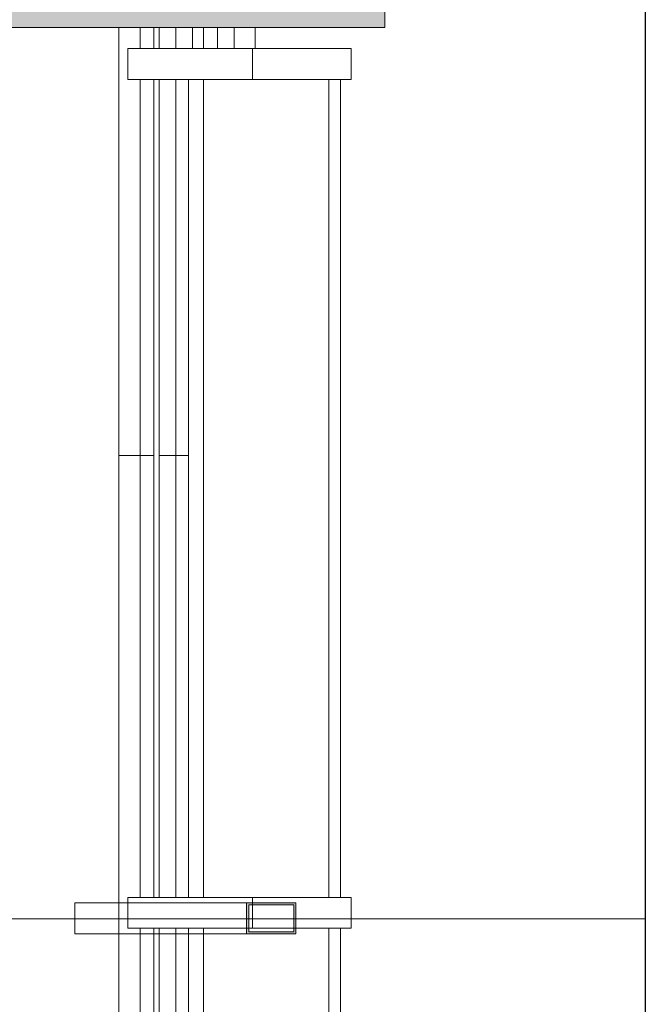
# Model space of a CAD drawing. Header units: millimetres. Extents: x 1110081 to 1268996, y -753649 to 3502.
# Tile 207 of 211: x 1209941 to 1211966, y -693044 to -689854. Entities that reach past the tile are written whole.
import ezdxf

# ---------------------------------------------------------------- set-up
doc = ezdxf.new("R2010")
doc.units = ezdxf.units.MM
for name, color, linetype, lineweight in [('A2-V', 3, 'Continuous', 13), ('A222', 4, 'Continuous', 13), ('A23', 3, 'Continuous', 13), ('A2312', 1, 'Continuous', 5), ('A822Custom 1Custom 2Custom 3Floor Plan00_Shared Levels and Grids', 1, 'Continuous', 5), ('A852-V', 5, 'Continuous', 13)]:
    doc.layers.add(name, color=color, linetype=linetype, lineweight=lineweight)

# ---------------------------------------------------------------- blocks, each defined once
blk = doc.blocks.new('System Panel - NSW Utvendig glass-12843023-H02-Nivå F-3_5 m_1_ Ny Plan 2 PV200')
at = {"layer": 'A2312'}
for p, q in [((1210536.4, -690047.4), (1210536.4, -692697.4)), ((1210942.1, -690047.4), (1210942.1, -692697.4)), ((1210980.4, -690047.4), (1210942.1, -690047.4)), ((1210980.4, -692697.4), (1210980.4, -690047.4)), ((1210942.1, -692697.4), (1210980.4, -692697.4))]:
    blk.add_line(p, q, dxfattribs=at)
blk = doc.blocks.new('Rectangular Mullion - 100 x 300  mm-12843011-H02-Nivå F-3_5 m_1_ Ny Plan 2 PV200')
at = {"layer": 'A2312'}
for p, q in [((1210291.1, -690047.4), (1210291.1, -689947.4)), ((1210695.2, -689947.4), (1210291.1, -689947.4)), ((1211014.4, -689947.4), (1210695.2, -689947.4)), ((1210695.2, -689947.4), (1210695.2, -690047.4)), ((1211014.4, -690047.4), (1211014.4, -689947.4)), ((1210695.2, -690047.4), (1210291.1, -690047.4)), ((1210695.2, -690047.4), (1211014.4, -690047.4))]:
    blk.add_line(p, q, dxfattribs=at)
blk = doc.blocks.new('System Panel - NSW Utvendig glass-12843024-H02-Nivå F-3_5 m_1_ Ny Plan 2 PV200')
at = {"layer": 'A2312'}
for p, q in [((1210536.4, -692797.4), (1210536.4, -695697.4)), ((1210942.1, -692797.4), (1210942.1, -695697.4)), ((1210980.4, -692797.4), (1210942.1, -692797.4)), ((1210980.4, -695697.4), (1210980.4, -692797.4)), ((1210942.1, -695697.4), (1210980.4, -695697.4))]:
    blk.add_line(p, q, dxfattribs=at)
blk = doc.blocks.new('Rectangular Mullion - 80 x 100 mm-12843013-H02-Nivå F-3_5 m_1_ Ny Plan 2 PV200')
at = {"layer": 'A2312'}
blk.add_line((1210487.6, -690047.4), (1210487.6, -692697.4), dxfattribs=at)
blk = doc.blocks.new('Rectangular Mullion - 80 x 100 mm-V38-H02-Nivå F-3_5 m_1_ Ny Plan 2 PV200')
at = {"layer": 'A2312'}
blk.add_line((1210487.6, -692797.4), (1210487.6, -695697.4), dxfattribs=at)
blk = doc.blocks.new('Rectangular Mullion - 100 x 300  mm-12841005-H02-Nivå F-3_5 m_1_ Ny Plan 2 PV200')
at = {"layer": 'A2312'}
for p, q in [((1210291.1, -692797.4), (1210291.1, -692697.4)), ((1210291.1, -692697.4), (1210695.2, -692697.4)), ((1211014.4, -692697.4), (1210695.2, -692697.4)), ((1210695.2, -692697.4), (1210695.2, -692797.4)), ((1211014.4, -692797.4), (1211014.4, -692697.4)), ((1210291.1, -692797.4), (1210695.2, -692797.4)), ((1210695.2, -692797.4), (1211014.4, -692797.4))]:
    blk.add_line(p, q, dxfattribs=at)
blk = doc.blocks.new('br001-h02-a-200-2-0001_Z02_dwg_System Panel - NSW Utvendig glass-12843023-H02-Nivå F-3_5m-1920928-MA-20-0001 GA Level 02 -Rearrange - option 3D')
at = {"layer": 'A2312', "color": 7}
blk.add_line((1210536.4, -690047.4), (1210536.4, -692697.4), dxfattribs=at)
at = {"layer": 'A2312', "color": 7, "flags": 128}
blk.add_lwpolyline([(1210942.1, -690047.4), (1210942.1, -692697.4), (1210980.4, -692697.4), (1210980.4, -690047.4)], close=True, dxfattribs=at)
blk = doc.blocks.new('br001-h02-a-200-2-0001_Z02_dwg_Rectangular Mullion - 100 x 300  mm-12843011-H02-Nivå F-3_5m-1920930-MA-20-0001 GA Level 02 -Rearrange - option 3D')
at = {"layer": 'A2312', "color": 7, "flags": 128}
blk.add_lwpolyline([(1210695.2, -690047.4), (1210291.1, -690047.4), (1210291.1, -689947.4), (1210695.2, -689947.4)], dxfattribs=at)
blk.add_lwpolyline([(1211014.4, -690047.4), (1211014.4, -689947.4), (1210695.2, -689947.4), (1210695.2, -690047.4)], close=True, dxfattribs=at)
blk = doc.blocks.new('br001-h02-a-200-2-0001_Z02_dwg_System Panel - NSW Utvendig glass-12843024-H02-Nivå F-3_5m-1920931-MA-20-0001 GA Level 02 -Rearrange - option 3D')
at = {"layer": 'A2312', "color": 7}
blk.add_line((1210536.4, -692815.5), (1210536.4, -695697.4), dxfattribs=at)
at = {"layer": 'A2312', "color": 7, "flags": 128}
blk.add_lwpolyline([(1210942.1, -692797.4), (1210942.1, -695697.4), (1210980.4, -695697.4), (1210980.4, -692797.4)], close=True, dxfattribs=at)
blk = doc.blocks.new('br001-h02-a-200-2-0001_Z02_dwg_Rectangular Mullion - 80 x 100 mm-12843013-H02-Nivå F-3_5m-1920937-MA-20-0001 GA Level 02 -Rearrange - option 3D')
at = {"layer": 'A2312', "color": 7}
blk.add_line((1210487.6, -690047.4), (1210487.6, -692697.4), dxfattribs=at)
blk = doc.blocks.new('br001-h02-a-200-2-0001_Z02_dwg_Rectangular Mullion - 80 x 100 mm-V19-H02-Nivå F-3_5m-1920938-MA-20-0001 GA Level 02 -Rearrange - option 3D')
at = {"layer": 'A2312', "color": 7}
blk.add_line((1210487.6, -692815.5), (1210487.6, -695697.4), dxfattribs=at)
blk = doc.blocks.new('br001-h02-a-200-2-0001_Z02_dwg_Rectangular Mullion - 100 x 300  mm-12841005-H02-Nivå F-3_5m-1920944-MA-20-0001 GA Level 02 -Rearrange - option 3D')
at = {"layer": 'A2312', "color": 7}
blk.add_line((1210682.7, -692797.4), (1210695.2, -692797.4), dxfattribs=at)
at = {"layer": 'A2312', "color": 7, "flags": 128}
blk.add_lwpolyline([(1210291.1, -692715.5), (1210291.1, -692697.4), (1210695.2, -692697.4)], dxfattribs=at)
blk.add_lwpolyline([(1211014.4, -692797.4), (1211014.4, -692697.4), (1210695.2, -692697.4), (1210695.2, -692797.4)], close=True, dxfattribs=at)

msp = doc.modelspace()

# ---------------------------------------------------------------- hatches: boundary and pattern name
at = {"layer": 'A222'}
h = msp.add_hatch(color=7, dxfattribs=at)
h.paths.add_polyline_path([(1210676.1, -692815.5), (1210835.4, -692815.5), (1210835.4, -692715.5), (1210676.1, -692715.5), (1210676.1, -692809.2)])
h.paths.add_polyline_path([(1210682.7, -692809.2), (1210682.7, -692721.8), (1210828.7, -692721.8), (1210828.7, -692809.2), (1210775.6, -692809.2)])
at = {"layer": 'A23'}
msp.add_hatch(color=256, dxfattribs=at).paths.add_polyline_path([(1201067.6, -689879.4), (1211123.8, -689879.4), (1211123.8, -689592.4), (1201067.6, -689592.4)])

# ---------------------------------------------------------------- linework, layer by layer
msp.add_line((1211966.5, -660366.2), (1211966.5, -701976.2))
at = {"layer": 'A2-V'}
for p, q in [((1210262.7, -689879.4), (1210262.7, -698741.4)), ((1210375.3, -689879.4), (1210375.3, -689947.4)), ((1210392.4, -689879.4), (1210392.4, -689947.4)), ((1210500.4, -689879.4), (1210500.4, -689947.4)), ((1210582, -689879.4), (1210582, -689947.4)), ((1210704.1, -689879.4), (1210704.1, -689947.4)), ((1210375.3, -690047.4), (1210375.3, -692697.4)), ((1210392.4, -690047.4), (1210392.4, -692697.4)), ((1210375.3, -692797.4), (1210375.3, -695697.4)), ((1210392.4, -692797.4), (1210392.4, -695697.4))]:
    msp.add_line(p, q, dxfattribs=at)
at = {"layer": 'A222', "color": 7, "flags": 128}
for points in [[(1210676.1, -692815.5), (1210139.7, -692815.5), (1210120, -692815.5), (1210120, -692715.5), (1210139.7, -692715.5), (1210676.1, -692715.5)], [(1210835.4, -692715.5), (1210676.1, -692715.5), (1210676.1, -692815.5), (1210835.4, -692815.5), (1210835.4, -692715.5)], [(1210828.7, -692721.8), (1210828.7, -692809.2), (1210682.7, -692809.2), (1210682.7, -692721.8), (1210828.7, -692721.8)]]:
    msp.add_lwpolyline(points, dxfattribs=at)
at = {"layer": 'A23'}
for p, q in [((1211123.8, -689879.4), (1211123.8, -689592.4)), ((1201067.6, -689879.4), (1211123.8, -689879.4))]:
    msp.add_line(p, q, dxfattribs=at)
at = {"layer": 'A23', "color": 7, "flags": 128}
msp.add_lwpolyline([(1200395.6, -692730.4), (1201067.6, -692730.4), (1201067.6, -689879.4), (1211123.8, -689879.4), (1211123.8, -689592.4), (1200780.6, -689592.4), (1200780.6, -692500.4), (1200395.6, -692500.4), (1200395.6, -692730.4), (1199925.6, -692730.4), (1199415, -692730.4)], dxfattribs=at)
at = {"layer": 'A822Custom 1Custom 2Custom 3Floor Plan00_Shared Levels and Grids'}
msp.add_line((1160203.6, -692766.4), (1211966.5, -692766.4), dxfattribs=at)
at = {"layer": 'A852-V', "linetype": 'Continuous'}
for p, q in [((1210331.2, -689879.4), (1210331.2, -689947.4)), ((1210446.4, -689947.4), (1210446.4, -689879.4)), ((1210536.9, -689947.4), (1210536.9, -689879.4)), ((1210635.2, -689947.4), (1210635.2, -689879.4)), ((1210331.2, -690047.4), (1210331.2, -692697.4)), ((1210446.4, -692697.4), (1210446.4, -690047.4)), ((1210262.7, -691266.4), (1210375.3, -691266.4)), ((1210487.1, -691266.4), (1210392.4, -691266.4)), ((1210262.7, -692766.4), (1210291.1, -692766.4)), ((1210331.2, -692797.4), (1210331.2, -695697.4)), ((1210446.4, -695697.4), (1210446.4, -692797.4))]:
    msp.add_line(p, q, dxfattribs=at)

# ---------------------------------------------------------------- block references
for name in ['br001-h02-a-200-2-0001_Z02_dwg_Rectangular Mullion - 100 x 300  mm-12843011-H02-Nivå F-3_5m-1920930-MA-20-0001 GA Level 02 -Rearrange - option 3D', 'br001-h02-a-200-2-0001_Z02_dwg_Rectangular Mullion - 80 x 100 mm-12843013-H02-Nivå F-3_5m-1920937-MA-20-0001 GA Level 02 -Rearrange - option 3D', 'br001-h02-a-200-2-0001_Z02_dwg_System Panel - NSW Utvendig glass-12843023-H02-Nivå F-3_5m-1920928-MA-20-0001 GA Level 02 -Rearrange - option 3D', 'br001-h02-a-200-2-0001_Z02_dwg_Rectangular Mullion - 100 x 300  mm-12841005-H02-Nivå F-3_5m-1920944-MA-20-0001 GA Level 02 -Rearrange - option 3D', 'br001-h02-a-200-2-0001_Z02_dwg_Rectangular Mullion - 80 x 100 mm-V19-H02-Nivå F-3_5m-1920938-MA-20-0001 GA Level 02 -Rearrange - option 3D', 'br001-h02-a-200-2-0001_Z02_dwg_System Panel - NSW Utvendig glass-12843024-H02-Nivå F-3_5m-1920931-MA-20-0001 GA Level 02 -Rearrange - option 3D']:
    msp.add_blockref(name, (0, 0))
at = {"layer": 'A2312'}
for name in ['Rectangular Mullion - 100 x 300  mm-12843011-H02-Nivå F-3_5 m_1_ Ny Plan 2 PV200', 'Rectangular Mullion - 80 x 100 mm-12843013-H02-Nivå F-3_5 m_1_ Ny Plan 2 PV200', 'System Panel - NSW Utvendig glass-12843023-H02-Nivå F-3_5 m_1_ Ny Plan 2 PV200', 'Rectangular Mullion - 100 x 300  mm-12841005-H02-Nivå F-3_5 m_1_ Ny Plan 2 PV200', 'Rectangular Mullion - 80 x 100 mm-V38-H02-Nivå F-3_5 m_1_ Ny Plan 2 PV200', 'System Panel - NSW Utvendig glass-12843024-H02-Nivå F-3_5 m_1_ Ny Plan 2 PV200']:
    msp.add_blockref(name, (0, 0), dxfattribs=at)

doc.saveas('drawing.dxf')
